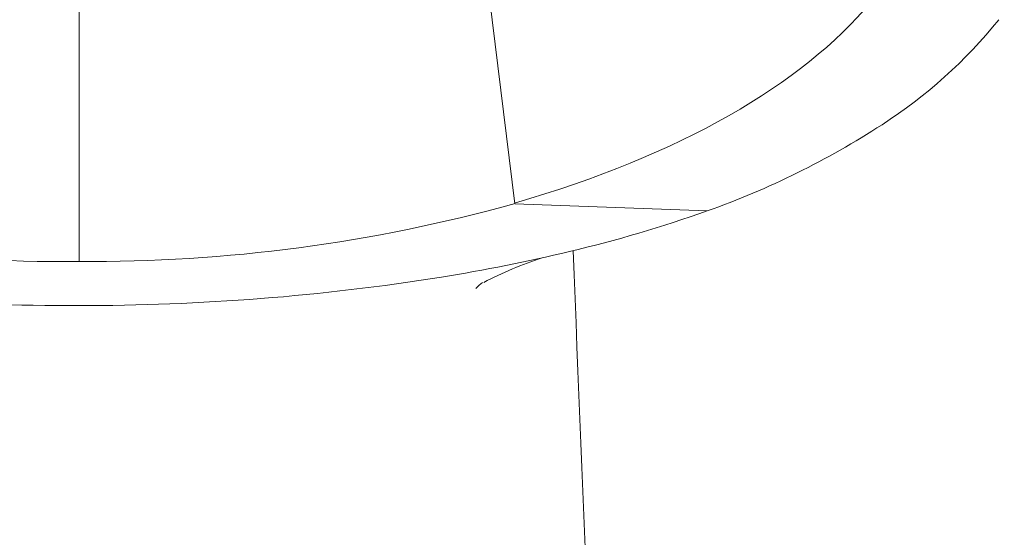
# Model space of a CAD drawing. Header units: millimetres. Extents: x 0 to 7.29, y -1.92 to 0.3.
# Tile 5 of 8: x 0.76531 to 0.78032, y -1.04019 to -1.0323. Entities that reach past the tile are written whole.
import ezdxf

# ---------------------------------------------------------------- set-up
doc = ezdxf.new("R2010")
doc.units = ezdxf.units.MM
doc.layers.add('VIBIA LUMINAIRES', color=1, linetype='Continuous', lineweight=9)

# ---------------------------------------------------------------- blocks, each defined once
blk = doc.blocks.new('5580_alz')
for p, q in [((0.006649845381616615, 0.398033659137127), (0.005808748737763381, 0.40483868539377)), ((4.410406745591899e-06, 0.3971549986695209), (3.849870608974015e-06, 0.4040749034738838)), ((0.009583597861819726, 0.397928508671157), (0.006650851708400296, 0.3980363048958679))]:
    blk.add_line(p, q)
for centre, radius, start, end in [((0.008172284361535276, 0.4055677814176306), 0.007524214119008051, 302.7955660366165, 321.1139318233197), ((0.005349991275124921, 0.4098667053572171), 0.01266667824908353, 289.5258304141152, 302.9944167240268), ((-0.000208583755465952, 0.4211349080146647), 0.02398089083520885, 254.3906873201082, 270.4983600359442), ((0.0001513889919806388, 0.4214657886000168), 0.02431133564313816, 269.6432113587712, 285.5071750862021), ((0.002904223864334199, 0.4166768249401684), 0.01990262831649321, 283.2977872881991, 289.6091864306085), ((0.001223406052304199, 0.4235629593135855), 0.02699078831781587, 279.1809907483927, 283.4078682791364), ((0.8417307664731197, 0.4282419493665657), 0.8347636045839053, 182.1227685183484, 183.7371848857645), ((0.008785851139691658, 0.3918864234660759), 0.005596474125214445, 107.9249345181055, 117.8186763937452), ((-0.0001454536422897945, 0.4300989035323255), 0.03361500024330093, 260.7826884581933, 270.2479222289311), ((5.075105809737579e-05, 0.4313063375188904), 0.03482215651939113, 269.9164950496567, 279.0528942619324), ((0.007317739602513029, 0.3954235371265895), 0.001830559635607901, 129.3964337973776, 133.7360460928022)]:
    blk.add_arc(centre, radius, start, end)
blk.add_ellipse((0, 0.4034782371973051), major_axis=(0.01302548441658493, -5.561997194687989e-17), ratio=0.4848096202, start_param=-1.035630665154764, end_param=4.176568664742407)

msp = doc.modelspace()

# ---------------------------------------------------------------- block references
at = {"layer": 'VIBIA LUMINAIRES'}
msp.add_blockref('5580_alz', (0.7662106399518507, -1.433139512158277), dxfattribs=at)

doc.saveas('drawing.dxf')
